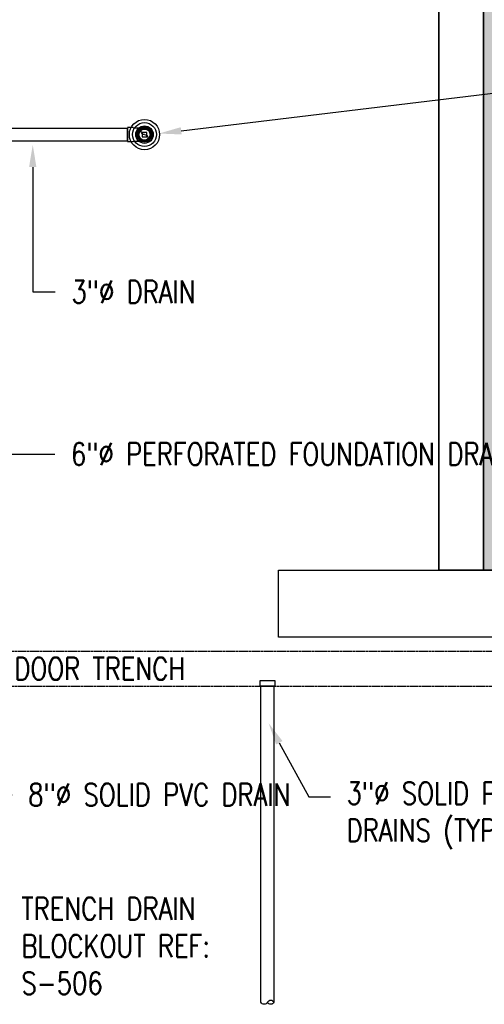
# Model space of a CAD drawing. Header units: inches. Extents: x -5890 to 5861, y -818 to 196.
# Tile 12 of 19: x 682 to 806, y -803 to -538. Entities that reach past the tile are written whole.
import ezdxf
from ezdxf import colors
from ezdxf.entities.mleader import LeaderData, LeaderLine
from ezdxf.math import Vec2, Vec3

# ---------------------------------------------------------------- set-up
doc = ezdxf.new("R2010")
doc.units = ezdxf.units.IN
doc.header["$MEASUREMENT"] = 0
doc.linetypes.add('Hidden 3_32_', pattern=[0.140625, 0.09375, -0.046875])
for name, color, linetype in [('A-DETL-HDLN', 90, 'Hidden 3_32_'), ('P-PIPE', 3, 'Continuous'), ('P-SANR-FIXT', 6, 'Continuous'), ('S-ANNO-NOTE', 2, 'Continuous')]:
    doc.layers.add(name, color=color, linetype=linetype)
doc.layers.add('A-WALL-PATT', color=9, linetype='Continuous', true_color=0x808080)
doc.styles.add('Annotative', font='romans.shx', dxfattribs={"width": 0.8, "height": 0.125})

# ---------------------------------------------------------------- blocks, each defined once
blk = doc.blocks.new('Mechanical_Box_H_rvt-1-ENLARGED MECHANICAL ROOM DRAIN AND VENT PLAN 1')
at = {"layer": 'P-PIPE', "lineweight": -3}
for p, q in [((109.48, 967.61), (109.48, 968.81)), ((109.48, 968.81), (110.68, 968.81)), ((110.68, 968.81), (110.68, 967.61)), ((114.64, 970.19), (113.14, 970.19)), ((113.14, 968.21), (113.14, 968.21)), ((113.14, 968.21), (113.14, 968.21)), ((113.14, 968.21), (113.14, 968.21)), ((113.14, 968.21), (113.14, 968.21)), ((114.64, 969.96), (114.64, 968.21)), ((114.64, 968.21), (114.64, 969.96)), ((188.34, 969.96), (114.64, 969.96)), ((114.64, 968.21), (114.64, 966.46)), ((114.64, 966.46), (114.64, 968.21)), ((114.64, 968.21), (114.64, 968.21)), ((114.64, 968.21), (114.64, 968.21)), ((110.68, 967.61), (109.48, 967.61)), ((113.14, 966.23), (114.64, 966.23)), ((114.64, 966.46), (188.49, 966.46)), ((75.1, 821.55), (75.1, 820.05)), ((75.33, 820.05), (75.33, 735.14)), ((78.83, 735.14), (78.83, 820.05)), ((79.06, 820.05), (79.06, 821.55))]:
    blk.add_line(p, q, dxfattribs=at)
at = {"layer": 'P-PIPE', "lineweight": -3, "flags": 128}
for points in [[(108.33, 968.21), (108.33, 968.28), (108.33, 968.35), (108.34, 968.42), (108.35, 968.48), (108.36, 968.55), (108.38, 968.62), (108.4, 968.69), (108.42, 968.76), (108.44, 968.82), (108.47, 968.89), (108.49, 968.95), (108.53, 969.01), (108.56, 969.08), (108.6, 969.14), (108.63, 969.19), (108.67, 969.25), (108.72, 969.31), (108.76, 969.36), (108.81, 969.41), (108.86, 969.46), (108.91, 969.51), (108.96, 969.55), (109.02, 969.6), (109.07, 969.64), (109.13, 969.68), (109.19, 969.72), (109.25, 969.75), (109.32, 969.78), (109.38, 969.81), (109.44, 969.84), (109.51, 969.86), (109.58, 969.88), (109.64, 969.9), (109.71, 969.92), (109.78, 969.93), (109.85, 969.94), (109.92, 969.95), (109.99, 969.95), (110.06, 969.96), (110.08, 969.96)], [(110.08, 966.46), (110.01, 966.46), (109.94, 966.46), (109.87, 966.47), (109.8, 966.48), (109.73, 966.49), (109.66, 966.51), (109.59, 966.52), (109.53, 966.55), (109.46, 966.57), (109.4, 966.59), (109.33, 966.62), (109.27, 966.65), (109.21, 966.69), (109.15, 966.72), (109.09, 966.76), (109.03, 966.8), (108.98, 966.85), (108.92, 966.89), (108.87, 966.94), (108.82, 966.99), (108.77, 967.04), (108.73, 967.09), (108.69, 967.15), (108.64, 967.2), (108.61, 967.26), (108.57, 967.32), (108.53, 967.38), (108.5, 967.44), (108.47, 967.51), (108.45, 967.57), (108.42, 967.64), (108.4, 967.7), (108.38, 967.77), (108.37, 967.84), (108.35, 967.91), (108.34, 967.98), (108.33, 968.05), (108.33, 968.12), (108.33, 968.19), (108.33, 968.21)], [(110.08, 969.96), (110.15, 969.95), (110.22, 969.95), (110.29, 969.94), (110.36, 969.93), (110.43, 969.92), (110.49, 969.91), (110.56, 969.89), (110.63, 969.87), (110.69, 969.84), (110.76, 969.82), (110.82, 969.79), (110.89, 969.76), (110.95, 969.72), (111.01, 969.69), (111.07, 969.65), (111.12, 969.61), (111.18, 969.57), (111.23, 969.52), (111.28, 969.47), (111.33, 969.43), (111.38, 969.37), (111.43, 969.32), (111.47, 969.27), (111.51, 969.21), (111.55, 969.15), (111.59, 969.09), (111.62, 969.03), (111.65, 968.97), (111.68, 968.91), (111.71, 968.84), (111.73, 968.77), (111.75, 968.71), (111.77, 968.64), (111.79, 968.57), (111.8, 968.5), (111.81, 968.43), (111.82, 968.36), (111.83, 968.3), (111.83, 968.23), (111.83, 968.21)], [(110.08, 969.96), (110.08, 969.96), (110.09, 969.96), (110.1, 969.96), (110.12, 969.96), (110.14, 969.96), (110.17, 969.96), (110.2, 969.96), (110.23, 969.96), (110.27, 969.96), (110.32, 969.96), (110.37, 969.96), (110.42, 969.96), (110.48, 969.96), (110.55, 969.96), (110.61, 969.96), (110.68, 969.96), (110.76, 969.96), (110.84, 969.96), (110.92, 969.96), (111.01, 969.96), (111.1, 969.96), (111.19, 969.96), (111.29, 969.96), (111.38, 969.96), (111.49, 969.96), (111.59, 969.96), (111.7, 969.96), (111.81, 969.96), (111.92, 969.96), (112.03, 969.96), (112.15, 969.96), (112.26, 969.96), (112.38, 969.96), (112.5, 969.96), (112.62, 969.96), (112.74, 969.96), (112.86, 969.96), (112.99, 969.96), (113.11, 969.96), (113.14, 969.96)], [(111.83, 968.21), (111.83, 968.14), (111.82, 968.07), (111.82, 968), (111.81, 967.93), (111.79, 967.86), (111.78, 967.79), (111.76, 967.72), (111.74, 967.66), (111.72, 967.59), (111.69, 967.52), (111.66, 967.46), (111.63, 967.4), (111.6, 967.34), (111.56, 967.28), (111.52, 967.22), (111.48, 967.16), (111.44, 967.11), (111.39, 967.05), (111.35, 967), (111.3, 966.95), (111.25, 966.9), (111.19, 966.86), (111.14, 966.81), (111.08, 966.77), (111.02, 966.73), (110.96, 966.7), (110.9, 966.66), (110.84, 966.63), (110.78, 966.6), (110.71, 966.58), (110.65, 966.55), (110.58, 966.53), (110.51, 966.51), (110.44, 966.49), (110.38, 966.48), (110.31, 966.47), (110.24, 966.46), (110.17, 966.46), (110.1, 966.46), (110.08, 966.46)], [(113.14, 966.46), (113.02, 966.46), (112.9, 966.46), (112.77, 966.46), (112.65, 966.46), (112.53, 966.46), (112.41, 966.46), (112.29, 966.46), (112.18, 966.46), (112.06, 966.46), (111.95, 966.46), (111.84, 966.46), (111.73, 966.46), (111.62, 966.46), (111.51, 966.46), (111.41, 966.46), (111.31, 966.46), (111.21, 966.46), (111.12, 966.46), (111.03, 966.46), (110.94, 966.46), (110.86, 966.46), (110.78, 966.46), (110.7, 966.46), (110.63, 966.46), (110.56, 966.46), (110.5, 966.46), (110.44, 966.46), (110.38, 966.46), (110.33, 966.46), (110.29, 966.46), (110.24, 966.46), (110.21, 966.46), (110.17, 966.46), (110.15, 966.46), (110.12, 966.46), (110.1, 966.46), (110.09, 966.46), (110.08, 966.46), (110.08, 966.46), (110.08, 966.46)], [(75.33, 824.61), (75.33, 824.68), (75.33, 824.75), (75.34, 824.82), (75.35, 824.89), (75.36, 824.96), (75.38, 825.03), (75.4, 825.09), (75.42, 825.16), (75.44, 825.23), (75.47, 825.29), (75.49, 825.35), (75.52, 825.42), (75.56, 825.48), (75.59, 825.54), (75.63, 825.6), (75.67, 825.65), (75.72, 825.71), (75.76, 825.76), (75.81, 825.82), (75.86, 825.86), (75.91, 825.91), (75.96, 825.96), (76.02, 826), (76.07, 826.04), (76.13, 826.08), (76.19, 826.12), (76.25, 826.15), (76.31, 826.18), (76.38, 826.21), (76.44, 826.24), (76.51, 826.26), (76.58, 826.29), (76.64, 826.3), (76.71, 826.32), (76.78, 826.33), (76.85, 826.34), (76.92, 826.35), (76.99, 826.36), (77.06, 826.36), (77.08, 826.36)], [(77.08, 826.36), (77.15, 826.36), (77.22, 826.35), (77.29, 826.35), (77.36, 826.34), (77.42, 826.32), (77.49, 826.31), (77.56, 826.29), (77.63, 826.27), (77.69, 826.25), (77.76, 826.22), (77.82, 826.19), (77.89, 826.16), (77.95, 826.13), (78.01, 826.09), (78.07, 826.05), (78.12, 826.01), (78.18, 825.97), (78.23, 825.93), (78.28, 825.88), (78.33, 825.83), (78.38, 825.78), (78.43, 825.72), (78.47, 825.67), (78.51, 825.61), (78.55, 825.55), (78.59, 825.5), (78.62, 825.43), (78.65, 825.37), (78.68, 825.31), (78.71, 825.24), (78.73, 825.18), (78.75, 825.11), (78.77, 825.04), (78.79, 824.98), (78.8, 824.91), (78.81, 824.84), (78.82, 824.77), (78.82, 824.7), (78.83, 824.63), (78.83, 824.61)], [(77.08, 822.86), (77.01, 822.86), (76.94, 822.87), (76.87, 822.87), (76.8, 822.88), (76.73, 822.89), (76.66, 822.91), (76.59, 822.93), (76.53, 822.95), (76.46, 822.97), (76.4, 823), (76.33, 823.03), (76.27, 823.06), (76.21, 823.09), (76.15, 823.13), (76.09, 823.17), (76.03, 823.21), (75.98, 823.25), (75.92, 823.29), (75.87, 823.34), (75.82, 823.39), (75.77, 823.44), (75.73, 823.49), (75.68, 823.55), (75.64, 823.61), (75.6, 823.66), (75.57, 823.72), (75.53, 823.78), (75.5, 823.85), (75.47, 823.91), (75.45, 823.98), (75.42, 824.04), (75.4, 824.11), (75.38, 824.18), (75.37, 824.24), (75.35, 824.31), (75.34, 824.38), (75.33, 824.45), (75.33, 824.52), (75.33, 824.59), (75.33, 824.61)], [(75.33, 821.55), (75.33, 821.67), (75.33, 821.79), (75.33, 821.92), (75.33, 822.04), (75.33, 822.16), (75.33, 822.28), (75.33, 822.4), (75.33, 822.52), (75.33, 822.63), (75.33, 822.75), (75.33, 822.86), (75.33, 822.97), (75.33, 823.08), (75.33, 823.19), (75.33, 823.29), (75.33, 823.39), (75.33, 823.49), (75.33, 823.58), (75.33, 823.67), (75.33, 823.76), (75.33, 823.84), (75.33, 823.92), (75.33, 824), (75.33, 824.07), (75.33, 824.14), (75.33, 824.2), (75.33, 824.26), (75.33, 824.31), (75.33, 824.36), (75.33, 824.41), (75.33, 824.45), (75.33, 824.49), (75.33, 824.52), (75.33, 824.55), (75.33, 824.57), (75.33, 824.59), (75.33, 824.6), (75.33, 824.61), (75.33, 824.61)], [(78.83, 824.61), (78.83, 824.54), (78.82, 824.47), (78.81, 824.4), (78.8, 824.33), (78.79, 824.26), (78.78, 824.19), (78.76, 824.13), (78.74, 824.06), (78.71, 823.99), (78.69, 823.93), (78.66, 823.86), (78.63, 823.8), (78.6, 823.74), (78.56, 823.68), (78.52, 823.62), (78.48, 823.56), (78.44, 823.51), (78.39, 823.46), (78.35, 823.4), (78.3, 823.35), (78.25, 823.31), (78.19, 823.26), (78.14, 823.22), (78.08, 823.18), (78.02, 823.14), (77.96, 823.1), (77.9, 823.07), (77.84, 823.03), (77.78, 823.01), (77.71, 822.98), (77.65, 822.95), (77.58, 822.93), (77.51, 822.91), (77.44, 822.9), (77.37, 822.88), (77.31, 822.87), (77.24, 822.87), (77.17, 822.86), (77.1, 822.86), (77.08, 822.86)], [(78.83, 824.61), (78.83, 824.61), (78.83, 824.6), (78.83, 824.59), (78.83, 824.57), (78.83, 824.55), (78.83, 824.52), (78.83, 824.49), (78.83, 824.45), (78.83, 824.41), (78.83, 824.37), (78.83, 824.31), (78.83, 824.26), (78.83, 824.2), (78.83, 824.14), (78.83, 824.07), (78.83, 824), (78.83, 823.92), (78.83, 823.84), (78.83, 823.76), (78.83, 823.67), (78.83, 823.58), (78.83, 823.49), (78.83, 823.39), (78.83, 823.29), (78.83, 823.19), (78.83, 823.08), (78.83, 822.97), (78.83, 822.86), (78.83, 822.75), (78.83, 822.64), (78.83, 822.52), (78.83, 822.4), (78.83, 822.28), (78.83, 822.16), (78.83, 822.04), (78.83, 821.92), (78.83, 821.8), (78.83, 821.67), (78.83, 821.55), (78.83, 821.55)]]:
    blk.add_lwpolyline(points, dxfattribs=at)
at = {"layer": 'P-PIPE', "lineweight": -3}
for centre, radius, start, end in [((110.08, 968.21), 4.06, 0, 180), ((110.08, 968.21), 4.06, 0, 180), ((110.08, 968.21), 4.06, 0, 180), ((110.08, 968.21), 4.06, 0, 180), ((110.08, 968.21), 3.21, 0, 180), ((110.08, 968.21), 3.21, 0, 180), ((110.08, 968.21), 4.06, 180, 0), ((110.08, 968.21), 4.06, 180, 0), ((110.08, 968.21), 4.06, 180, 0), ((110.08, 968.21), 4.06, 180, 0), ((110.08, 968.21), 3.21, 180, 0), ((110.08, 968.21), 3.21, 180, 0), ((110.08, 968.21), 2.35, 0, 180), ((110.08, 968.21), 2.35, 180, 0), ((110.08, 968.21), 2.03, 0, 180), ((110.08, 968.21), 2.03, 180, 0), ((110.08, 968.21), 1.98, 360, 180), ((110.08, 968.21), 1.98, 360, 180), ((110.08, 968.21), 1.98, 180, 360), ((110.08, 968.21), 1.98, 180, 360), ((110.08, 968.21), 1.75, 0, 180), ((110.08, 968.21), 1.75, 360, 180), ((110.08, 968.21), 1.75, 180, 0), ((110.08, 968.21), 1.75, 180, 360), ((110.08, 968.21), 1.5, 0, 180), ((110.08, 968.21), 1.5, 0, 180), ((110.08, 968.21), 1.5, 180, 0), ((110.08, 968.21), 1.5, 180, 0), ((110.08, 967.33), 0.875, 90, 270), ((110.08, 969.08), 0.875, 270, 90), ((77.08, 824.61), 1.98, 90, 270), ((77.08, 824.61), 1.98, 90, 270), ((77.08, 824.61), 1.75, 0, 180), ((77.08, 824.61), 1.75, 90, 270), ((77.08, 824.61), 1.98, 270, 90), ((77.08, 824.61), 1.98, 270, 90), ((77.08, 824.61), 1.75, 270, 90), ((77.08, 824.61), 1.75, 180, 0), ((76.2, 734.73), 0.968, 25.3642, 154.6358), ((76.2, 735.56), 0.968, 205.3642, 334.6358), ((77.95, 735.56), 0.968, 205.3642, 334.6358)]:
    blk.add_arc(centre, radius, start, end, dxfattribs=at)
for centre, major_axis, start_param, end_param in [((77.08, 821.55), (1.98, 0), 1.570796, 4.712389), ((77.08, 820.05), (1.98, 0), 1.570796, 4.712389), ((77.08, 821.55), (1.75, 0), 1.570796, 4.712389), ((77.08, 820.05), (1.75, 0), 1.570796, 3.141593), ((77.08, 820.05), (1.75, 0), 3.141593, 4.712389), ((77.08, 821.55), (1.98, 0), 4.712389, 7.853982), ((77.08, 821.55), (1.75, 0), 4.712389, 7.853982), ((77.08, 820.05), (1.98, 0), 4.712389, 7.853982), ((77.08, 820.05), (1.75, 0), 0, 1.570796), ((77.08, 820.05), (1.75, 0), 4.712389, 6.283185)]:
    blk.add_ellipse(centre, major_axis=major_axis, ratio=0.010416, start_param=start_param, end_param=end_param, dxfattribs=at)
at = {"layer": 'P-SANR-FIXT', "lineweight": -3}
for radius, start, end in [(2.35, 0, 180), (2.35, 180, 0), (2.03, 0, 180), (2.03, 180, 0)]:
    blk.add_arc((110.08, 968.21), radius, start, end, dxfattribs=at)

msp = doc.modelspace()

# ---------------------------------------------------------------- hatches: boundary and pattern name
at = {"layer": 'A-WALL-PATT'}
h = msp.add_hatch(dxfattribs=at)
h.set_pattern_fill('AR-SAND', color=8, scale=5, style=0)
h.set_pattern_definition([(37.5, (-1585.062, -1537.206), (-0.314967, 9.634119), [0, -7.6, 0, -8.5, 0, -8.125]), (7.5, (-1585.062, -1537.206), (8.848884, 14.11073), [0, -4.1, 0, -6.85, 0, -2.625]), (327.5, (-1591.212, -1537.206), (15.57071, 0.028295), [0, -2.5, 0, -9, 0, -11.75]), (317.5, (-1591.212, -1537.206), (15.03063, 4.38838), [0, -1.25, 0, -5.9, 0, -6.75])])
h.paths.add_polyline_path([(612.0156, -392.0482), (612.0156, -286.5919), (636.0156, -286.5919), (636.0156, -416), (830.0156, -416), (830.0156, -662), (1001.8495, -662), (1001.8495, -686), (806.0156, -686), (806.0156, -440), (624.0156, -440), (624.0156, -493.9542), (616.0156, -493.9542), (588.0156, -493.9542), (588.0156, -392.0482)])
h = msp.add_hatch(dxfattribs=at)
h.set_pattern_fill('_USER', color=8, scale=2, angle=90, style=0, pattern_type=0)
h.set_pattern_definition([(90, (-1489.0617, -1537.206), (-2, 1e-16), [])])
h.paths.add_polyline_path([(738.0159, -714.5965), (738.0159, -710.5965), (758.0159, -710.5965), (758.0159, -714.5965)])

# ---------------------------------------------------------------- linework, layer by layer
at = {"layer": 'A-DETL-HDLN'}
for p, q in [((962.5902, -707.8369), (500.5582, -707.8369)), ((501.0937, -717.1494), (962.5902, -717.1494))]:
    msp.add_line(p, q, dxfattribs=at)
at = {"layer": 'A-WALL-PATT'}
for points in [[(612.0156, -392.0482), (612.0156, -286.5919), (636.0156, -286.5919), (636.0156, -416), (830.0156, -416), (830.0156, -662), (1001.8495, -662), (1001.8495, -686), (806.0156, -686), (806.0156, -440), (624.0156, -440), (624.0156, -493.9542), (616.0156, -493.9542), (616.0156, -493.9542), (588.0156, -493.9542), (588.0156, -392.0482)], [(806.0156, -686), (806.0156, -440), (624.0156, -440), (624.0156, -686), (616.0156, -686), (616.0156, -703.9932), (679.0156, -703.9932), (679.0156, -686), (636.0156, -686), (636.0156, -452), (794.0156, -452), (794.0156, -686)], [(624.0156, -497.3402), (624.0156, -440), (806.0156, -440), (806.0156, -686), (794.0156, -686), (794.0156, -452), (636.0156, -452), (636.0156, -497.3402)], [(751.0156, -686), (1103.0156, -686), (1103.0156, -704), (751.0156, -704)]]:
    msp.add_lwpolyline(points, close=True, dxfattribs=at)
at = {"layer": 'P-PIPE'}
for p, q in [((738.0159, -714.5965), (738.0159, -710.5965)), ((738.0159, -710.5965), (758.0159, -710.5965)), ((758.0159, -710.5965), (758.0159, -714.5965)), ((758.0159, -714.5965), (738.0159, -714.5965))]:
    msp.add_line(p, q, dxfattribs=at)

# ---------------------------------------------------------------- block references
at = {"layer": 'P-PIPE', "xscale": -1}
msp.add_blockref('Mechanical_Box_H_rvt-1-ENLARGED MECHANICAL ROOM DRAIN AND VENT PLAN 1', (825.093, -1537.2059), dxfattribs=at)

# ---------------------------------------------------------------- leaders
at = {"layer": 'S-ANNO-NOTE'}
ml = msp.add_multileader_mtext('Standard', dxfattribs=at)
ml.set_content('REFER TO SHEET S-709\\PFOR VENT PIPE\\PDETAIL', color=256, style='Annotative')
ml.set_leader_properties(color=1, linetype='ByLayer', lineweight=-1)
ml.build(insert=Vec2(0, 0))
ml.multileader.update_dxf_attribs({"text_right_attachment_type": 3, "dogleg_length": 0.36, "arrow_head_size": 6, "scale": 48})
ctx = ml.context
ctx.base_point, ctx.scale, ctx.char_height, ctx.arrow_head_size, ctx.landing_gap_size, ctx.plane_origin = Vec3(690.2597, -499.922), 48, 6, 6, 4.32, Vec3(892.0368, -495.2538)
ctx.right_attachment = 3
notes = []
notes.append((ctx, [(0, (1, 1, 0), (679.3867, -499.922), (1, 0), 10.873, [(1, [(635.1583, -514.8027), (635.9435, -587.2576)], 0, [])])]))
ctx.mtext.insert, ctx.mtext.width, ctx.mtext.defined_height, ctx.mtext.flow_direction = Vec3(694.5797, -496.922), 56.103102, 16.0793, 5
ml = msp.add_multileader_mtext('Standard', dxfattribs=at)
ml.set_content('3"%%C FLOOR SINK', color=256, style='Annotative')
ml.set_leader_properties(color=1, linetype='ByLayer', lineweight=-1)
ml.build(insert=Vec2(0, 0))
ml.multileader.update_dxf_attribs({"text_right_attachment_type": 3, "dogleg_length": 0.36, "arrow_head_size": 6, "scale": 48})
ctx = ml.context
ctx.base_point, ctx.scale, ctx.char_height, ctx.arrow_head_size, ctx.landing_gap_size, ctx.plane_origin = Vec3(864.7523, -552.4075), 48, 6, 6, 4.32, Vec3(903.5671, -493.1131)
ctx.right_attachment = 3
notes.append((ctx, [(0, (1, 1, 0), (853.7118, -552.4075), (1, 0), 11.0405, [(0, [(718.9077, -568.7082)], 0, [])])]))
ctx.mtext.insert, ctx.mtext.width, ctx.mtext.defined_height, ctx.mtext.flow_direction = Vec3(869.0723, -549.4075), 64.242075, 16.0793, 5
ml = msp.add_multileader_mtext('Standard', dxfattribs=at)
ml.set_content('3"%%C FLOOR SINK', color=256, style='Annotative')
ml.set_leader_properties(color=1, linetype='ByLayer', lineweight=-1)
ml.build(insert=Vec2(0, 0))
ml.multileader.update_dxf_attribs({"text_right_attachment_type": 3, "dogleg_length": 0.36, "arrow_head_size": 6, "scale": 48})
ctx = ml.context
ctx.base_point, ctx.scale, ctx.char_height, ctx.arrow_head_size, ctx.landing_gap_size, ctx.plane_origin = Vec3(-938.3643, -566.6016), 48, 6, 6, 4.32, Vec3(-903.5361, -493.1133)
ctx.right_attachment = 3
notes.append((ctx, [(0, (1, 1, 0), (-863.7158, -567.7444), (-1, 0), 6.5799, [(0, [(-718.8868, -569.467)], 0, [])])]))
ctx.mtext.insert, ctx.mtext.width, ctx.mtext.defined_height, ctx.mtext.flow_direction = Vec3(-934.0443, -563.6016), 59.747904, 44.904, 5
ml = msp.add_multileader_mtext('Standard', dxfattribs=at)
ml.set_content('3"%%C DRAIN', color=256, style='Annotative')
ml.set_leader_properties(color=1, linetype='ByLayer', lineweight=-1)
ml.build(insert=Vec2(0, 0))
ml.multileader.update_dxf_attribs({"text_right_attachment_type": 3, "dogleg_length": 0.36, "arrow_head_size": 6, "scale": 48})
ctx = ml.context
ctx.base_point, ctx.scale, ctx.char_height, ctx.arrow_head_size, ctx.landing_gap_size, ctx.plane_origin = Vec3(-749.3358, -616.7823), 48, 6, 6, 4.32, Vec3(-659.7997, -581.8444)
ctx.right_attachment = 3
notes.append((ctx, [(0, (1, 1, 0), (-698.7512, -617.9252), (-1, 0), 6.0589, [(0, [(-684.9945, -571.7389)], 0, [])])]))
ctx.mtext.insert, ctx.mtext.width, ctx.mtext.defined_height, ctx.mtext.flow_direction = Vec3(-745.0158, -613.7823), 53.725811, 16.7617, 5
ml = msp.add_multileader_mtext('Standard', dxfattribs=at)
ml.set_content('3"%%C DRAIN', color=256, style='Annotative')
ml.set_leader_properties(color=1, linetype='ByLayer', lineweight=-1)
ml.build(insert=Vec2(0, 0))
ml.multileader.update_dxf_attribs({"text_right_attachment_type": 3, "dogleg_length": 0.36, "arrow_head_size": 6, "scale": 48})
ctx = ml.context
ctx.base_point, ctx.scale, ctx.char_height, ctx.arrow_head_size, ctx.landing_gap_size, ctx.plane_origin = Vec3(691.0841, -611.2341), 48, 6, 6, 4.32, Vec3(659.8307, -581.8442)
ctx.right_attachment = 3
notes.append((ctx, [(0, (1, 1, 0), (685.0252, -611.2341), (1, 0), 6.0589, [(0, [(685.0254, -571.7386)], 0, [])])]))
ctx.mtext.insert, ctx.mtext.width, ctx.mtext.defined_height, ctx.mtext.flow_direction = Vec3(695.4041, -608.2341), 66.643217, 16.7617, 5
ml = msp.add_multileader_mtext('Standard', dxfattribs=at)
ml.set_content('6"%%C PERFORATED FOUNDATION DRAIN', color=256, style='Annotative')
ml.set_leader_properties(color=1, linetype='ByLayer', lineweight=-1)
ml.build(insert=Vec2(0, 0))
ml.multileader.update_dxf_attribs({"text_right_attachment_type": 3, "dogleg_length": 0.36, "arrow_head_size": 6, "scale": 48})
ctx = ml.context
ctx.base_point, ctx.scale, ctx.char_height, ctx.arrow_head_size, ctx.landing_gap_size, ctx.plane_origin = Vec3(690.9566, -654.8225), 48, 6, 6, 4.32, Vec3(648.3764, -628.7359)
ctx.right_attachment = 3
notes.append((ctx, [(0, (1, 1, 0), (672.5849, -654.8225), (1, 0), 18.3717, [(1, [(600.6847, -618.8408)], 0, [])])]))
ctx.mtext.insert, ctx.mtext.width, ctx.mtext.defined_height, ctx.mtext.flow_direction = Vec3(695.2766, -651.8225), 70.482326, 17.4827, 5
ml = msp.add_multileader_mtext('Standard', dxfattribs=at)
ml.set_content('TRENCH DRAIN', color=256, style='Annotative')
ml.set_leader_properties(color=1, linetype='ByLayer', lineweight=-1)
ml.build(insert=Vec2(0, 0))
ml.multileader.update_dxf_attribs({"text_right_attachment_type": 3, "dogleg_length": 0.36, "arrow_head_size": 6, "scale": 48})
ctx = ml.context
ctx.base_point, ctx.scale, ctx.char_height, ctx.arrow_head_size, ctx.landing_gap_size, ctx.plane_origin = Vec3(-544.5113, -674.5344), 48, 6, 6, 4.32, Vec3(-888.2953, -616.7277)
ctx.right_attachment = 3
notes.append((ctx, [(1, (1, 1, 0), (-549.5282, -674.5344), (1, 0), 5.0169, [(0, [(-548.7381, -633.3447)], 0, [])])]))
ctx.mtext.insert, ctx.mtext.width, ctx.mtext.defined_height, ctx.mtext.flow_direction = Vec3(-540.1913, -671.5344), 48.541301, 16.0793, 5
ml = msp.add_multileader_mtext('Standard', dxfattribs=at)
ml.set_content('3" %%C SOLID PVC WEEP HOLES\\PAT 6\'-0" O.C. (TYP. 3)', color=256, style='Annotative')
ml.set_leader_properties(color=1, linetype='ByLayer', lineweight=-1)
ml.build(insert=Vec2(0, 0))
ml.multileader.update_dxf_attribs({"text_right_attachment_type": 3, "dogleg_length": 0.36, "arrow_head_size": 6, "scale": 48})
ctx = ml.context
ctx.base_point, ctx.scale, ctx.char_height, ctx.arrow_head_size, ctx.landing_gap_size, ctx.plane_origin = Vec3(863.9578, -747.4217), 48, 6, 6, 4.32, Vec3(841.6391, -723.5751)
ctx.right_attachment, ctx.text_align_type = 3, 1
notes.append((ctx, [(1, (1, 1, 0), (935.9361, -780.8502), (-1, 0), 4.3669, [(1, [(834, -703.2594)], 0, []), (0, [(978.0156, -704.0965)], 0, [])])]))
ctx.mtext.insert, ctx.mtext.width, ctx.mtext.defined_height, ctx.mtext.alignment, ctx.mtext.flow_direction = Vec3(897.7635, -743.4217), 64.42757, 17.4827, 2, 5
ml = msp.add_multileader_mtext('Standard', dxfattribs=at)
ml.set_content('DOOR TRENCH', color=256, style='Annotative')
ml.set_leader_properties(color=1, linetype='ByLayer', lineweight=-1)
ml.build(insert=Vec2(0, 0))
ml.multileader.update_dxf_attribs({"text_right_attachment_type": 3, "dogleg_length": 0.36, "arrow_head_size": 6, "scale": 48})
ctx = ml.context
ctx.base_point, ctx.scale, ctx.char_height, ctx.arrow_head_size, ctx.landing_gap_size, ctx.plane_origin = Vec3(671.3505, -712.4793), 48, 6, 6, 4.32, Vec3(884.4839, -693.4387)
ctx.right_attachment, ctx.text_align_type = 3, 2
notes.append((ctx, [(1, (1, 1, 0), (730.6362, -712.4793), (-1, 0), 0.36, [(0, [(626.2769, -712.3992)], 0, []), (1, [(773.9875, -712.4793)], 0, [])])]))
ctx.mtext.insert, ctx.mtext.width, ctx.mtext.defined_height, ctx.mtext.alignment, ctx.mtext.flow_direction = Vec3(725.9562, -709.4793), 56.103102, 16.0793, 3, 5
ml = msp.add_multileader_mtext('Standard', dxfattribs=at)
ml.set_content('TRENCH DRAIN\\PBLOCKOUT REF:\\PS-506', color=256, style='Annotative')
ml.set_leader_properties(color=1, linetype='ByLayer', lineweight=-1)
ml.build(insert=Vec2(0, 0))
ml.multileader.update_dxf_attribs({"text_right_attachment_type": 3, "dogleg_length": 0.36, "arrow_head_size": 6, "scale": 48})
ctx = ml.context
ctx.base_point, ctx.scale, ctx.char_height, ctx.arrow_head_size, ctx.landing_gap_size, ctx.plane_origin = Vec3(677.6723, -776.9459), 48, 6, 6, 4.32, Vec3(889.7691, -812.8163)
ctx.right_attachment = 3
notes.append((ctx, [(0, (1, 1, 0), (656.1285, -776.9459), (1, 0), 21.5438, [(1, [(565.9575, -711.5736)], 0, [])])]))
ctx.mtext.insert, ctx.mtext.width, ctx.mtext.defined_height, ctx.mtext.flow_direction = Vec3(681.9923, -773.9459), 71.19161, 16.0793, 5
ml = msp.add_multileader_mtext('Standard', dxfattribs=at)
ml.set_content('3"%%C SOLID PVC DOOR TRENCH \\PDRAINS (TYP.)', color=256, style='Annotative')
ml.set_leader_properties(color=1, linetype='ByLayer', lineweight=-1)
ml.build(insert=Vec2(0, 0))
ml.multileader.update_dxf_attribs({"text_right_attachment_type": 3, "dogleg_length": 0.36, "arrow_head_size": 6, "scale": 48})
ctx = ml.context
ctx.base_point, ctx.scale, ctx.char_height, ctx.arrow_head_size, ctx.landing_gap_size, ctx.plane_origin = Vec3(764.9361, -746.9058), 48, 6, 6, 4.32, Vec3(737.6365, -719.655)
ctx.right_attachment = 3
notes.append((ctx, [(0, (1, 1, 0), (759.0918, -746.9058), (1, 0), 5.8444, [(1, [(748.3216, -727.0937)], 0, [])])]))
ctx.mtext.insert, ctx.mtext.width, ctx.mtext.defined_height, ctx.mtext.flow_direction = Vec3(769.2561, -742.9058), 72.390523, 16.7938, 5
ml = msp.add_multileader_mtext('Standard', dxfattribs=at)
ml.set_content('8"%%C SOLID PVC DRAIN', color=256, style='Annotative')
ml.set_leader_properties(color=1, linetype='ByLayer', lineweight=-1)
ml.build(insert=Vec2(0, 0))
ml.multileader.update_dxf_attribs({"text_right_attachment_type": 3, "dogleg_length": 0.36, "arrow_head_size": 6, "scale": 48})
ctx = ml.context
ctx.base_point, ctx.scale, ctx.char_height, ctx.arrow_head_size, ctx.landing_gap_size, ctx.plane_origin = Vec3(679.5009, -746.3195), 48, 6, 6, 4.32, Vec3(880.715, -779.6328)
ctx.right_attachment = 3
notes.append((ctx, [(0, (1, 1, 0), (665.1825, -746.3195), (1, 0), 14.3184, [(0, [(624.3362, -746.3096)], 0, [])])]))
ctx.mtext.insert, ctx.mtext.width, ctx.mtext.defined_height, ctx.mtext.flow_direction = Vec3(683.8209, -743.3195), 61.210794, 16.2942, 5
for ctx, leaders in notes:
    for number, flags, end, landing, length, lines in leaders:
        leader = LeaderData()
        leader.index, (leader.has_last_leader_line, leader.has_dogleg_vector, leader.attachment_direction) = number, flags
        leader.last_leader_point, leader.dogleg_vector, leader.dogleg_length = Vec3(end), Vec3(landing), length
        for number, points, colour, breaks in lines:
            line = LeaderLine()
            line.index, line.vertices, line.color, line.breaks = number, Vec3.list(points), colors.encode_raw_color(colour), breaks
            leader.lines.append(line)
        ctx.leaders.append(leader)

# ---------------------------------------------------------------- next in the draw order: leaders
ml = msp.add_multileader_mtext('Standard', dxfattribs=at)
ml.set_content('DOOR TRENCH', color=256, style='Annotative')
ml.set_leader_properties(color=1, linetype='ByLayer', lineweight=-1)
ml.build(insert=Vec2(0, 0))
ml.multileader.update_dxf_attribs({"text_right_attachment_type": 3, "dogleg_length": 0.36, "arrow_head_size": 6, "scale": 48})
ctx = ml.context
ctx.base_point, ctx.scale, ctx.char_height, ctx.arrow_head_size, ctx.landing_gap_size, ctx.plane_origin = Vec3(-730.2452, -712.4796), 48, 6, 6, 4.32, Vec3(-884.453, -693.439)
ctx.right_attachment = 3
notes = []
notes.append((ctx, [(1, (1, 1, 0), (-730.6052, -712.4796), (1, 0), 0.36, [(0, [(-626.2459, -712.3995)], 0, []), (1, [(-773.9565, -712.4796)], 0, [])])]))
ctx.mtext.insert, ctx.mtext.width, ctx.mtext.defined_height, ctx.mtext.flow_direction = Vec3(-725.9252, -709.4796), 56.103102, 16.0793, 5
ctx.mtext.has_bg_fill, ctx.mtext.bg_color, ctx.mtext.bg_scale_factor, ctx.mtext.bg_transparency, ctx.mtext.use_window_bg_color = 1, -1073741824, 1, 0, 1
for ctx, leaders in notes:
    for number, flags, end, landing, length, lines in leaders:
        leader = LeaderData()
        leader.index, (leader.has_last_leader_line, leader.has_dogleg_vector, leader.attachment_direction) = number, flags
        leader.last_leader_point, leader.dogleg_vector, leader.dogleg_length = Vec3(end), Vec3(landing), length
        for number, points, colour, breaks in lines:
            line = LeaderLine()
            line.index, line.vertices, line.color, line.breaks = number, Vec3.list(points), colors.encode_raw_color(colour), breaks
            leader.lines.append(line)
        ctx.leaders.append(leader)

doc.saveas('drawing.dxf')
